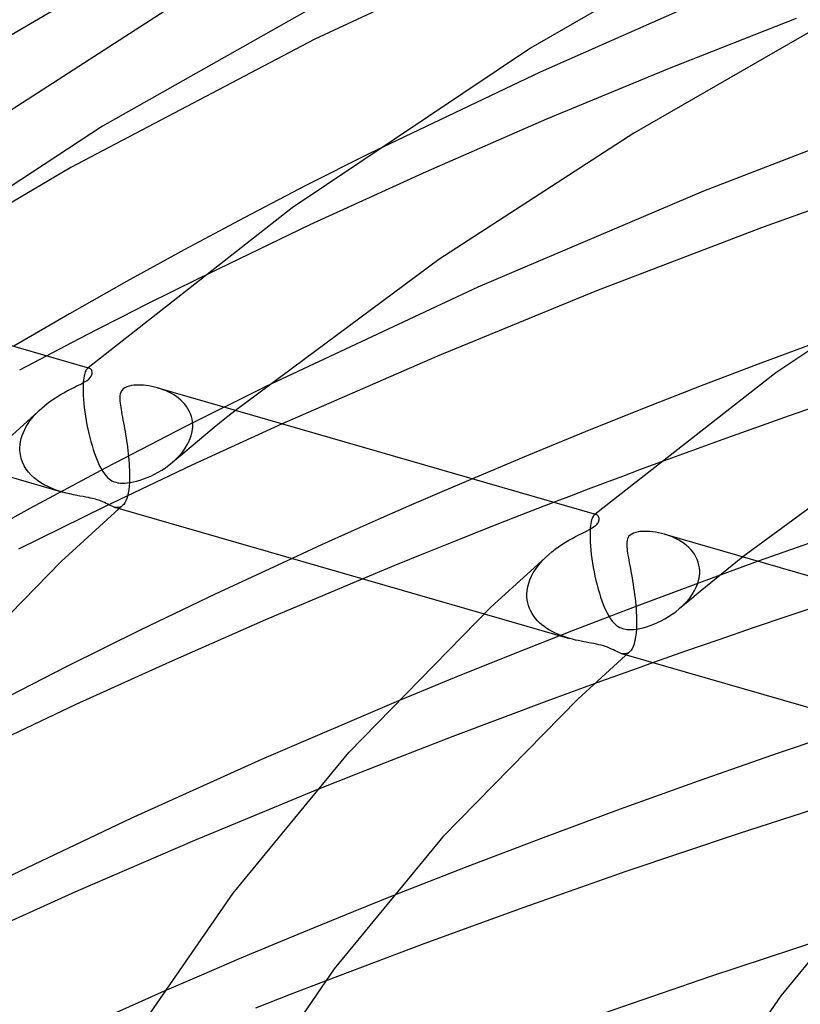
# Model space of a CAD drawing. Header units: millimetres. Extents: x -305 to 305, y -173 to 291.
# Tile 37 of 95: x -147 to -122, y 221 to 252. Entities that reach past the tile are written whole.
import ezdxf

# ---------------------------------------------------------------- set-up
doc = ezdxf.new("R2010")
doc.units = ezdxf.units.MM
doc.layers.add('HIDDEN', color=7, linetype='Continuous')
doc.layers.add('THICK', color=7, linetype='Continuous')

msp = doc.modelspace()

# ---------------------------------------------------------------- linework, layer by layer
at = {"layer": 'HIDDEN'}
for p, q in [((-139.372, 256.325), (-148.265, 251.124)), ((-124.721, 253.126), (-130.475, 250.584)), ((-122.38, 252.276), (-126.395, 250.697)), ((-130.475, 250.584), (-135.886, 247.997)), ((-126.395, 250.697), (-130.267, 249.093)), ((-130.267, 249.093), (-134.073, 247.434)), ((-134.073, 247.434), (-137.754, 245.749)), ((-137.754, 245.749), (-141.283, 244.052)), ((-146.064, 241.614), (-146.925, 241.157)), ((-144.802, 241.189), (-144.818, 241.167)), ((-144.785, 241.206), (-144.802, 241.189)), ((-144.773, 241.215), (-144.785, 241.206)), ((-144.779, 241.211), (-144.785, 241.206)), ((-144.774, 241.216), (-144.779, 241.211)), ((-144.768, 241.22), (-144.774, 241.216)), ((-144.761, 241.221), (-144.773, 241.215)), ((-144.762, 241.225), (-144.768, 241.22)), ((-144.757, 241.23), (-144.762, 241.225)), ((-144.749, 241.225), (-144.761, 241.221)), ((-144.751, 241.235), (-144.757, 241.23)), ((-144.738, 241.227), (-144.749, 241.225)), ((-144.726, 241.227), (-144.738, 241.227)), ((-144.714, 241.224), (-144.726, 241.227)), ((-144.896, 240.913), (-144.904, 240.849)), ((-144.886, 240.971), (-144.896, 240.913)), ((-144.874, 241.022), (-144.886, 240.971)), ((-144.862, 241.067), (-144.874, 241.022)), ((-144.848, 241.106), (-144.862, 241.067)), ((-144.833, 241.139), (-144.848, 241.106)), ((-144.818, 241.167), (-144.833, 241.139)), ((-144.915, 240.703), (-144.918, 240.621)), ((-144.918, 240.621), (-144.918, 240.534)), ((-144.91, 240.779), (-144.915, 240.703)), ((-144.904, 240.849), (-144.91, 240.779)), ((-142.472, 240.575), (-142.562, 240.603)), ((-142.383, 240.543), (-142.472, 240.575)), ((-139.146, 240.645), (-141.701, 239.368)), ((-144.918, 240.534), (-144.916, 240.441)), ((-144.916, 240.441), (-144.916, 240.427)), ((-144.916, 240.427), (-144.915, 240.412)), ((-144.915, 240.412), (-144.915, 240.398)), ((-144.915, 240.398), (-144.914, 240.384)), ((-144.914, 240.384), (-144.914, 240.369)), ((-144.914, 240.369), (-144.913, 240.355)), ((-144.913, 240.355), (-144.905, 240.233)), ((-142.295, 240.508), (-142.383, 240.543)), ((-142.209, 240.468), (-142.295, 240.508)), ((-142.126, 240.424), (-142.209, 240.468)), ((-142.046, 240.377), (-142.126, 240.424)), ((-141.969, 240.326), (-142.046, 240.377)), ((-141.896, 240.271), (-141.969, 240.326)), ((-141.827, 240.212), (-141.896, 240.271)), ((-120.411, 240.477), (-122.603, 239.718)), ((-146.302, 239.888), (-146.22, 239.963)), ((-144.905, 240.233), (-144.895, 240.106)), ((-144.895, 240.106), (-144.881, 239.975)), ((-144.881, 239.975), (-144.863, 239.84)), ((-141.763, 240.15), (-141.827, 240.212)), ((-141.704, 240.083), (-141.763, 240.15)), ((-141.649, 240.014), (-141.704, 240.083)), ((-141.601, 239.94), (-141.649, 240.014)), ((-141.559, 239.863), (-141.601, 239.94)), ((-146.594, 239.559), (-146.528, 239.645)), ((-146.528, 239.645), (-146.457, 239.728)), ((-146.457, 239.728), (-146.381, 239.809)), ((-146.381, 239.809), (-146.302, 239.888)), ((-144.863, 239.84), (-144.843, 239.705)), ((-144.843, 239.705), (-144.82, 239.568)), ((-141.523, 239.783), (-141.559, 239.863)), ((-141.494, 239.701), (-141.523, 239.783)), ((-141.473, 239.616), (-141.494, 239.701)), ((-141.458, 239.529), (-141.473, 239.616)), ((-140.435, 239.618), (-140.771, 239.344)), ((-140.096, 239.891), (-140.435, 239.618)), ((-122.603, 239.718), (-124.7, 238.972)), ((-146.761, 239.287), (-146.711, 239.38)), ((-146.711, 239.38), (-146.655, 239.47)), ((-146.655, 239.47), (-146.594, 239.559)), ((-144.82, 239.568), (-144.795, 239.432)), ((-144.795, 239.432), (-144.767, 239.297)), ((-141.701, 239.368), (-144.198, 238.076)), ((-138.621, 239.465), (-141.48, 238.156)), ((-141.468, 239.219), (-141.453, 239.356)), ((-141.452, 239.441), (-141.458, 239.529)), ((-141.453, 239.356), (-141.452, 239.37)), ((-141.452, 239.427), (-141.452, 239.441)), ((-141.451, 239.413), (-141.452, 239.427)), ((-141.452, 239.398), (-141.451, 239.413)), ((-141.452, 239.384), (-141.452, 239.398)), ((-141.452, 239.37), (-141.452, 239.384)), ((-140.771, 239.344), (-141.105, 239.07)), ((-146.893, 238.904), (-146.871, 239)), ((-146.871, 239), (-146.841, 239.097)), ((-146.841, 239.097), (-146.804, 239.193)), ((-146.804, 239.193), (-146.761, 239.287)), ((-144.767, 239.297), (-144.737, 239.163)), ((-144.737, 239.163), (-144.705, 239.031)), ((-144.705, 239.031), (-144.67, 238.901)), ((-141.549, 238.949), (-141.501, 239.083)), ((-141.501, 239.083), (-141.468, 239.219)), ((-141.105, 239.07), (-141.437, 238.795)), ((-146.914, 238.711), (-146.907, 238.807)), ((-146.914, 238.696), (-146.914, 238.711)), ((-146.914, 238.681), (-146.914, 238.696)), ((-146.914, 238.667), (-146.914, 238.681)), ((-146.907, 238.807), (-146.893, 238.904)), ((-144.67, 238.901), (-144.634, 238.775)), ((-144.634, 238.775), (-144.595, 238.651)), ((-141.777, 238.57), (-141.689, 238.691)), ((-141.437, 238.795), (-141.767, 238.519)), ((-141.689, 238.691), (-141.612, 238.818)), ((-141.612, 238.818), (-141.549, 238.949)), ((-124.7, 238.972), (-126.786, 238.209)), ((-146.914, 238.652), (-146.914, 238.667)), ((-146.913, 238.637), (-146.914, 238.652)), ((-146.913, 238.623), (-146.913, 238.637)), ((-146.899, 238.495), (-146.913, 238.623)), ((-146.872, 238.372), (-146.899, 238.495)), ((-146.831, 238.254), (-146.872, 238.372)), ((-144.595, 238.651), (-144.555, 238.532)), ((-144.555, 238.532), (-144.514, 238.419)), ((-144.514, 238.419), (-144.471, 238.312)), ((-141.767, 238.519), (-142.095, 238.243)), ((-141.982, 238.344), (-141.875, 238.454)), ((-141.875, 238.454), (-141.777, 238.57)), ((-148.279, 238.09), (-145.561, 237.305)), ((-146.777, 238.142), (-146.831, 238.254)), ((-146.712, 238.035), (-146.777, 238.142)), ((-144.198, 238.076), (-146.603, 236.786)), ((-144.471, 238.312), (-144.428, 238.212)), ((-144.428, 238.212), (-144.383, 238.119)), ((-144.383, 238.119), (-144.336, 238.033)), ((-141.48, 238.156), (-144.236, 236.844)), ((-142.429, 238), (-142.315, 238.074)), ((-142.315, 238.074), (-142.204, 238.155)), ((-142.204, 238.155), (-142.097, 238.241)), ((-142.097, 238.241), (-141.982, 238.344)), ((-146.636, 237.936), (-146.712, 238.035)), ((-146.552, 237.843), (-146.636, 237.936)), ((-146.459, 237.757), (-146.552, 237.843)), ((-146.359, 237.678), (-146.459, 237.757)), ((-144.336, 238.033), (-144.289, 237.955)), ((-144.289, 237.955), (-144.24, 237.885)), ((-144.24, 237.885), (-144.19, 237.822)), ((-144.19, 237.822), (-144.14, 237.769)), ((-144.14, 237.769), (-144.092, 237.727)), ((-143.004, 237.721), (-142.891, 237.765)), ((-142.891, 237.765), (-142.776, 237.814)), ((-142.776, 237.814), (-142.66, 237.87)), ((-142.66, 237.87), (-142.544, 237.932)), ((-142.544, 237.932), (-142.429, 238)), ((-146.252, 237.605), (-146.359, 237.678)), ((-146.142, 237.54), (-146.252, 237.605)), ((-146.028, 237.481), (-146.142, 237.54)), ((-145.912, 237.429), (-146.028, 237.481)), ((-144.092, 237.727), (-144.046, 237.693)), ((-144.046, 237.693), (-144.003, 237.667)), ((-144.003, 237.667), (-143.962, 237.647)), ((-143.962, 237.647), (-143.92, 237.63)), ((-143.92, 237.63), (-143.876, 237.616)), ((-143.876, 237.616), (-143.831, 237.605)), ((-143.831, 237.605), (-143.783, 237.596)), ((-143.783, 237.596), (-143.731, 237.591)), ((-143.731, 237.591), (-143.672, 237.588)), ((-143.672, 237.588), (-143.602, 237.589)), ((-143.602, 237.589), (-143.521, 237.595)), ((-143.521, 237.595), (-143.427, 237.608)), ((-143.427, 237.608), (-143.327, 237.627)), ((-143.327, 237.627), (-143.223, 237.652)), ((-143.223, 237.652), (-143.115, 237.683)), ((-143.115, 237.683), (-143.004, 237.721)), ((-132.609, 237.73), (-133.575, 237.316)), ((-145.795, 237.382), (-145.912, 237.429)), ((-145.677, 237.341), (-145.795, 237.382)), ((-145.56, 237.305), (-145.677, 237.341)), ((-145.446, 237.274), (-145.56, 237.305)), ((-145.333, 237.247), (-145.446, 237.274)), ((-145.224, 237.223), (-145.333, 237.247)), ((-145.117, 237.201), (-145.224, 237.223)), ((-145.014, 237.182), (-145.117, 237.201)), ((-144.915, 237.164), (-145.014, 237.182)), ((-144.825, 237.148), (-144.915, 237.164)), ((-144.746, 237.133), (-144.825, 237.148)), ((-144.679, 237.119), (-144.746, 237.133)), ((-133.575, 237.316), (-134.536, 236.9)), ((-144.236, 236.844), (-146.954, 235.502)), ((-144.622, 237.106), (-144.679, 237.119)), ((-144.569, 237.094), (-144.622, 237.106)), ((-144.52, 237.08), (-144.569, 237.094)), ((-144.473, 237.067), (-144.52, 237.08)), ((-144.429, 237.052), (-144.473, 237.067)), ((-144.386, 237.037), (-144.429, 237.052)), ((-144.34, 237.019), (-144.386, 237.037)), ((-144.291, 236.999), (-144.34, 237.019)), ((-144.24, 236.975), (-144.291, 236.999)), ((-144.185, 236.949), (-144.24, 236.975)), ((-144.131, 236.922), (-144.185, 236.949)), ((-144.079, 236.896), (-144.131, 236.922)), ((-144.027, 236.872), (-144.079, 236.896)), ((-143.978, 236.851), (-144.027, 236.872)), ((-143.929, 236.834), (-143.978, 236.851)), ((-143.881, 236.823), (-143.929, 236.834)), ((-143.929, 236.834), (-143.771, 236.789)), ((-143.835, 236.819), (-143.881, 236.823)), ((-143.79, 236.821), (-143.835, 236.819)), ((-143.748, 236.832), (-143.79, 236.821)), ((-143.707, 236.851), (-143.748, 236.832)), ((-143.67, 236.879), (-143.707, 236.851)), ((-134.536, 236.9), (-135.492, 236.481)), ((-130.029, 236.985), (-131.061, 236.585)), ((-146.603, 236.786), (-148.912, 235.501)), ((-131.061, 236.585), (-132.085, 236.184)), ((-128.814, 236.508), (-128.83, 236.47)), ((-128.798, 236.538), (-128.814, 236.508)), ((-128.781, 236.563), (-128.798, 236.538)), ((-128.763, 236.581), (-128.781, 236.563)), ((-128.751, 236.59), (-128.763, 236.581)), ((-128.757, 236.586), (-128.763, 236.581)), ((-128.751, 236.591), (-128.757, 236.586)), ((-128.739, 236.596), (-128.751, 236.59)), ((-128.746, 236.595), (-128.751, 236.591)), ((-128.74, 236.6), (-128.746, 236.595)), ((-128.735, 236.605), (-128.74, 236.6)), ((-128.727, 236.6), (-128.739, 236.596)), ((-128.729, 236.61), (-128.735, 236.605)), ((-128.715, 236.602), (-128.727, 236.6)), ((-128.704, 236.601), (-128.715, 236.602)), ((-128.692, 236.599), (-128.704, 236.601)), ((-135.492, 236.481), (-136.44, 236.06)), ((-128.878, 236.251), (-128.886, 236.177)), ((-128.869, 236.316), (-128.878, 236.251)), ((-128.857, 236.375), (-128.869, 236.316)), ((-128.844, 236.426), (-128.857, 236.375)), ((-128.83, 236.47), (-128.844, 236.426)), ((-136.44, 236.06), (-137.381, 235.637)), ((-132.085, 236.184), (-133.1, 235.781)), ((-128.891, 236.097), (-128.895, 236.009)), ((-128.895, 236.009), (-128.895, 235.916)), ((-128.895, 235.916), (-128.894, 235.815)), ((-128.886, 236.177), (-128.891, 236.097)), ((-126.447, 235.949), (-126.542, 235.978)), ((-126.353, 235.915), (-126.447, 235.949)), ((-126.261, 235.877), (-126.353, 235.915)), ((-137.381, 235.637), (-138.313, 235.213)), ((-133.1, 235.781), (-134.104, 235.378)), ((-128.894, 235.815), (-128.893, 235.801)), ((-128.893, 235.801), (-128.893, 235.787)), ((-128.893, 235.787), (-128.892, 235.773)), ((-128.892, 235.773), (-128.891, 235.758)), ((-128.891, 235.758), (-128.891, 235.744)), ((-128.891, 235.744), (-128.89, 235.729)), ((-128.89, 235.729), (-128.882, 235.604)), ((-128.882, 235.604), (-128.871, 235.474)), ((-126.171, 235.835), (-126.261, 235.877)), ((-126.084, 235.788), (-126.171, 235.835)), ((-126, 235.737), (-126.084, 235.788)), ((-125.92, 235.681), (-126, 235.737)), ((-125.845, 235.622), (-125.92, 235.681)), ((-125.774, 235.558), (-125.845, 235.622)), ((-134.104, 235.378), (-135.097, 234.974)), ((-130.295, 235.248), (-130.2, 235.336)), ((-128.871, 235.474), (-128.857, 235.339)), ((-128.857, 235.339), (-128.839, 235.201)), ((-125.708, 235.49), (-125.774, 235.558)), ((-125.649, 235.418), (-125.708, 235.49)), ((-125.595, 235.341), (-125.649, 235.418)), ((-125.548, 235.261), (-125.595, 235.341)), ((-125.508, 235.177), (-125.548, 235.261)), ((-124.065, 235.263), (-124.406, 234.991)), ((-135.097, 234.974), (-136.08, 234.569)), ((-130.623, 234.86), (-130.55, 234.962)), ((-130.55, 234.962), (-130.471, 235.061)), ((-130.471, 235.061), (-130.386, 235.156)), ((-130.386, 235.156), (-130.295, 235.248)), ((-128.839, 235.201), (-128.818, 235.062)), ((-128.818, 235.062), (-128.794, 234.923)), ((-123.58, 235.123), (-125.548, 234.402)), ((-125.476, 235.09), (-125.508, 235.177)), ((-125.452, 235.001), (-125.476, 235.09)), ((-125.436, 234.909), (-125.452, 235.001)), ((-124.406, 234.991), (-124.744, 234.717)), ((-130.795, 234.536), (-130.746, 234.646)), ((-130.746, 234.646), (-130.688, 234.754)), ((-130.688, 234.754), (-130.623, 234.86)), ((-128.794, 234.923), (-128.768, 234.784)), ((-128.768, 234.784), (-128.739, 234.645)), ((-128.739, 234.645), (-128.708, 234.509)), ((-125.446, 234.594), (-125.43, 234.73)), ((-125.429, 234.815), (-125.436, 234.909)), ((-125.43, 234.73), (-125.429, 234.745)), ((-125.429, 234.801), (-125.429, 234.815)), ((-125.429, 234.787), (-125.429, 234.801)), ((-125.429, 234.773), (-125.429, 234.787)), ((-125.429, 234.759), (-125.429, 234.773)), ((-125.429, 234.745), (-125.429, 234.759)), ((-124.744, 234.717), (-125.081, 234.443)), ((-130.863, 234.312), (-130.834, 234.424)), ((-130.834, 234.424), (-130.795, 234.536)), ((-128.708, 234.509), (-128.674, 234.374)), ((-128.674, 234.374), (-128.639, 234.243)), ((-125.548, 234.402), (-127.499, 233.67)), ((-125.59, 234.193), (-125.526, 234.324)), ((-125.526, 234.324), (-125.478, 234.458)), ((-125.478, 234.458), (-125.446, 234.594)), ((-125.081, 234.443), (-125.414, 234.168)), ((-130.891, 234.086), (-130.883, 234.199)), ((-130.891, 234.071), (-130.891, 234.086)), ((-130.891, 234.056), (-130.891, 234.071)), ((-130.891, 234.041), (-130.891, 234.056)), ((-130.891, 234.026), (-130.891, 234.041)), ((-130.891, 234.012), (-130.891, 234.026)), ((-130.89, 233.997), (-130.891, 234.012)), ((-130.883, 234.199), (-130.863, 234.312)), ((-128.639, 234.243), (-128.601, 234.114)), ((-128.601, 234.114), (-128.561, 233.989)), ((-125.754, 233.944), (-125.666, 234.066)), ((-125.414, 234.168), (-125.746, 233.892)), ((-125.666, 234.066), (-125.59, 234.193)), ((-130.881, 233.902), (-130.89, 233.997)), ((-130.865, 233.81), (-130.881, 233.902)), ((-130.841, 233.719), (-130.865, 233.81)), ((-130.809, 233.631), (-130.841, 233.719)), ((-128.561, 233.989), (-128.52, 233.869)), ((-128.52, 233.869), (-128.477, 233.756)), ((-128.477, 233.756), (-128.434, 233.65)), ((-126.076, 233.615), (-125.96, 233.718)), ((-125.746, 233.892), (-126.074, 233.616)), ((-125.96, 233.718), (-125.853, 233.828)), ((-125.853, 233.828), (-125.754, 233.944)), ((-121.46, 233.78), (-122.616, 233.394)), ((-132.245, 233.461), (-129.539, 232.68)), ((-130.77, 233.546), (-130.809, 233.631)), ((-130.725, 233.465), (-130.77, 233.546)), ((-130.673, 233.387), (-130.725, 233.465)), ((-127.499, 233.67), (-129.428, 232.929)), ((-128.434, 233.65), (-128.389, 233.55)), ((-128.389, 233.55), (-128.343, 233.459)), ((-128.343, 233.459), (-128.295, 233.375)), ((-126.414, 233.371), (-126.299, 233.446)), ((-126.299, 233.446), (-126.185, 233.527)), ((-126.185, 233.527), (-126.076, 233.615)), ((-122.616, 233.394), (-123.741, 233.013)), ((-130.617, 233.314), (-130.673, 233.387)), ((-130.554, 233.243), (-130.617, 233.314)), ((-130.487, 233.177), (-130.554, 233.243)), ((-130.416, 233.114), (-130.487, 233.177)), ((-130.34, 233.055), (-130.416, 233.114)), ((-128.295, 233.375), (-128.246, 233.298)), ((-128.246, 233.298), (-128.196, 233.23)), ((-128.196, 233.23), (-128.145, 233.171)), ((-128.145, 233.171), (-128.095, 233.122)), ((-128.095, 233.122), (-128.047, 233.084)), ((-128.047, 233.084), (-128.001, 233.054)), ((-127.112, 233.053), (-126.999, 233.09)), ((-126.999, 233.09), (-126.884, 233.133)), ((-126.884, 233.133), (-126.767, 233.183)), ((-126.767, 233.183), (-126.65, 233.239)), ((-126.65, 233.239), (-126.532, 233.302)), ((-126.532, 233.302), (-126.414, 233.371)), ((-129.428, 232.929), (-131.327, 232.182)), ((-130.261, 233), (-130.34, 233.055)), ((-130.179, 232.948), (-130.261, 233)), ((-130.094, 232.9), (-130.179, 232.948)), ((-130.005, 232.856), (-130.094, 232.9)), ((-129.915, 232.814), (-130.005, 232.856)), ((-129.822, 232.776), (-129.915, 232.814)), ((-129.728, 232.741), (-129.822, 232.776)), ((-128.001, 233.054), (-127.958, 233.03)), ((-127.958, 233.03), (-127.916, 233.012)), ((-127.916, 233.012), (-127.872, 232.996)), ((-127.872, 232.996), (-127.826, 232.983)), ((-127.826, 232.983), (-127.778, 232.974)), ((-127.778, 232.974), (-127.727, 232.967)), ((-127.727, 232.967), (-127.669, 232.963)), ((-127.669, 232.963), (-127.601, 232.963)), ((-127.601, 232.963), (-127.521, 232.968)), ((-127.521, 232.968), (-127.427, 232.979)), ((-127.427, 232.979), (-127.326, 232.997)), ((-127.326, 232.997), (-127.221, 233.022)), ((-127.221, 233.022), (-127.112, 233.053)), ((-123.741, 233.013), (-124.829, 232.64)), ((-129.633, 232.709), (-129.728, 232.741)), ((-129.539, 232.68), (-129.633, 232.709)), ((-129.446, 232.655), (-129.539, 232.68)), ((-129.355, 232.632), (-129.446, 232.655)), ((-129.267, 232.612), (-129.355, 232.632)), ((-129.18, 232.593), (-129.267, 232.612)), ((-129.096, 232.577), (-129.18, 232.593)), ((-129.016, 232.561), (-129.096, 232.577)), ((-128.936, 232.547), (-129.016, 232.561)), ((-128.854, 232.532), (-128.936, 232.547)), ((-128.773, 232.517), (-128.854, 232.532)), ((-128.693, 232.501), (-128.773, 232.517)), ((-128.616, 232.485), (-128.693, 232.501)), ((-128.542, 232.467), (-128.616, 232.485)), ((-128.472, 232.448), (-128.542, 232.467)), ((-124.829, 232.64), (-125.876, 232.276)), ((-131.327, 232.182), (-133.191, 231.432)), ((-128.404, 232.426), (-128.472, 232.448)), ((-128.339, 232.402), (-128.404, 232.426)), ((-128.275, 232.376), (-128.339, 232.402)), ((-128.214, 232.348), (-128.275, 232.376)), ((-128.156, 232.32), (-128.214, 232.348)), ((-128.101, 232.292), (-128.156, 232.32)), ((-128.05, 232.267), (-128.101, 232.292)), ((-128.001, 232.244), (-128.05, 232.267)), ((-127.954, 232.225), (-128.001, 232.244)), ((-127.907, 232.209), (-127.954, 232.225)), ((-127.861, 232.198), (-127.907, 232.209)), ((-127.907, 232.209), (-127.749, 232.163)), ((-127.816, 232.194), (-127.861, 232.198)), ((-127.772, 232.196), (-127.816, 232.194)), ((-127.729, 232.206), (-127.772, 232.196)), ((-127.688, 232.224), (-127.729, 232.206)), ((-127.649, 232.252), (-127.688, 232.224)), ((-125.876, 232.276), (-126.894, 231.917)), ((-133.191, 231.432), (-135.02, 230.677)), ((-128.76, 231.246), (-130.26, 230.697)), ((-130.26, 230.697), (-131.75, 230.14)), ((-131.75, 230.14), (-133.23, 229.579)), ((-133.23, 229.579), (-134.696, 229.013)), ((-134.696, 229.013), (-136.146, 228.444)), ((-136.146, 228.444), (-137.577, 227.872)), ((-135.16, 224.532), (-136.384, 224.04)), ((-136.384, 224.04), (-137.592, 223.548)), ((-137.592, 223.548), (-138.788, 223.053)), ((-138.788, 223.053), (-139.981, 222.552)), ((-139.981, 222.552), (-141.17, 222.045)), ((-141.17, 222.045), (-142.352, 221.534)), ((-137.261, 221.855), (-138.37, 221.426)), ((-138.37, 221.426), (-139.469, 220.995))]:
    msp.add_line(p, q, dxfattribs=at)
at = {"layer": 'THICK'}
for p, q in [((-122.466, 256.125), (-130.775, 251.342)), ((-129.247, 255.524), (-137.589, 251.618)), ((-139.45, 254.378), (-147.485, 249.193)), ((-135.115, 254.063), (-144.3, 248.874)), ((-121.856, 251.909), (-127.508, 248.655)), ((-137.589, 251.618), (-145.302, 247.564)), ((-130.775, 251.342), (-138.305, 246.289)), ((-117.761, 249.737), (-125.31, 246.821)), ((-144.3, 248.874), (-152.515, 243.476)), ((-127.508, 248.655), (-133.672, 244.656)), ((-135.886, 247.997), (-137.878, 246.992)), ((-145.302, 247.564), (-152.335, 243.424)), ((-118.019, 247.619), (-123.427, 245.679)), ((-137.878, 246.992), (-139.83, 245.978)), ((-125.31, 246.821), (-132.441, 243.782)), ((-138.305, 246.289), (-144.751, 241.235)), ((-139.83, 245.978), (-141.723, 244.967)), ((-123.427, 245.679), (-128.686, 243.663)), ((-116.364, 245.542), (-123.021, 241.077)), ((-141.723, 244.967), (-143.547, 243.962)), ((-156.846, 244.726), (-144.715, 241.224)), ((-133.672, 244.656), (-140.096, 239.891)), ((-141.283, 244.052), (-142.092, 243.65)), ((-143.547, 243.962), (-145.342, 242.946)), ((-132.441, 243.782), (-139.146, 240.645)), ((-128.686, 243.663), (-133.717, 241.604)), ((-142.092, 243.65), (-142.898, 243.246)), ((-142.898, 243.246), (-143.699, 242.839)), ((-145.342, 242.946), (-147.109, 241.916)), ((-143.699, 242.839), (-144.495, 242.432)), ((-144.495, 242.432), (-145.283, 242.023)), ((-145.283, 242.023), (-146.064, 241.614)), ((-121.594, 242.092), (-123.497, 241.381)), ((-133.717, 241.604), (-138.621, 239.465)), ((-144.698, 241.217), (-144.714, 241.224)), ((-144.682, 241.206), (-144.698, 241.217)), ((-144.667, 241.191), (-144.682, 241.206)), ((-144.655, 241.173), (-144.667, 241.191)), ((-144.644, 241.152), (-144.655, 241.173)), ((-123.497, 241.381), (-125.378, 240.662)), ((-144.787, 240.839), (-144.734, 240.88)), ((-144.734, 240.88), (-144.688, 240.927)), ((-144.688, 240.927), (-144.656, 240.971)), ((-144.656, 240.971), (-144.638, 241.012)), ((-144.636, 241.129), (-144.644, 241.152)), ((-144.638, 241.012), (-144.63, 241.048)), ((-144.631, 241.104), (-144.636, 241.129)), ((-144.628, 241.079), (-144.631, 241.104)), ((-144.63, 241.048), (-144.628, 241.079)), ((-123.021, 241.077), (-128.729, 236.61)), ((-145.355, 240.536), (-145.276, 240.576)), ((-145.276, 240.576), (-145.201, 240.614)), ((-145.201, 240.614), (-145.13, 240.65)), ((-145.13, 240.65), (-145.062, 240.684)), ((-145.062, 240.684), (-144.991, 240.72)), ((-144.991, 240.72), (-144.92, 240.758)), ((-144.92, 240.758), (-144.851, 240.798)), ((-144.851, 240.798), (-144.787, 240.839)), ((-143.652, 240.568), (-143.695, 240.522)), ((-143.597, 240.607), (-143.652, 240.568)), ((-143.532, 240.637), (-143.597, 240.607)), ((-143.46, 240.659), (-143.532, 240.637)), ((-143.385, 240.674), (-143.46, 240.659)), ((-143.312, 240.683), (-143.385, 240.674)), ((-143.242, 240.688), (-143.312, 240.683)), ((-143.167, 240.69), (-143.242, 240.688)), ((-143.089, 240.689), (-143.167, 240.69)), ((-143.007, 240.684), (-143.089, 240.689)), ((-142.922, 240.675), (-143.007, 240.684)), ((-142.835, 240.663), (-142.922, 240.675)), ((-142.745, 240.647), (-142.835, 240.663)), ((-142.654, 240.627), (-142.745, 240.647)), ((-142.562, 240.603), (-142.654, 240.627)), ((-142.556, 240.601), (-128.693, 236.599)), ((-125.378, 240.662), (-127.232, 239.936)), ((-145.873, 240.231), (-145.784, 240.29)), ((-145.784, 240.29), (-145.695, 240.345)), ((-145.695, 240.345), (-145.607, 240.398)), ((-145.607, 240.398), (-145.521, 240.447)), ((-145.521, 240.447), (-145.437, 240.493)), ((-145.437, 240.493), (-145.355, 240.536)), ((-143.754, 240.351), (-143.757, 240.292)), ((-143.757, 240.292), (-143.756, 240.236)), ((-143.756, 240.236), (-143.752, 240.18)), ((-143.744, 240.41), (-143.754, 240.351)), ((-143.725, 240.468), (-143.744, 240.41)), ((-143.695, 240.522), (-143.725, 240.468)), ((-148.357, 238.017), (-146.221, 239.963)), ((-146.22, 239.963), (-146.137, 240.034)), ((-146.137, 240.034), (-146.05, 240.103)), ((-146.05, 240.103), (-145.962, 240.169)), ((-145.962, 240.169), (-145.873, 240.231)), ((-143.752, 240.18), (-143.746, 240.119)), ((-143.746, 240.119), (-143.738, 240.055)), ((-143.738, 240.055), (-143.728, 239.986)), ((-143.728, 239.986), (-143.715, 239.914)), ((-127.232, 239.936), (-129.053, 239.207)), ((-143.715, 239.914), (-143.702, 239.837)), ((-143.702, 239.837), (-143.687, 239.756)), ((-143.687, 239.756), (-143.671, 239.672)), ((-143.671, 239.672), (-143.655, 239.586)), ((-143.655, 239.586), (-143.638, 239.497)), ((-143.638, 239.497), (-143.622, 239.406)), ((-143.622, 239.406), (-143.605, 239.313)), ((-143.605, 239.313), (-143.588, 239.219)), ((-118.375, 239.447), (-124.065, 235.263)), ((-143.588, 239.219), (-143.572, 239.123)), ((-143.572, 239.123), (-143.556, 239.025)), ((-143.556, 239.025), (-143.541, 238.926)), ((-129.053, 239.207), (-130.837, 238.474)), ((-143.541, 238.926), (-143.526, 238.825)), ((-143.526, 238.825), (-143.513, 238.723)), ((-143.513, 238.723), (-143.5, 238.621)), ((-143.5, 238.621), (-143.488, 238.518)), ((-143.488, 238.518), (-143.478, 238.414)), ((-143.478, 238.414), (-143.469, 238.311)), ((-130.837, 238.474), (-132.609, 237.73)), ((-143.469, 238.311), (-143.461, 238.207)), ((-143.461, 238.207), (-143.455, 238.104)), ((-143.455, 238.104), (-143.451, 238.002)), ((-126.786, 238.209), (-127.331, 238.007)), ((-143.451, 238.002), (-143.448, 237.903)), ((-143.448, 237.805), (-143.449, 237.711)), ((-143.448, 237.903), (-143.448, 237.805)), ((-127.873, 237.804), (-128.415, 237.6)), ((-127.331, 238.007), (-127.873, 237.804)), ((-143.462, 237.499), (-143.475, 237.383)), ((-143.453, 237.624), (-143.462, 237.499)), ((-143.452, 237.638), (-143.453, 237.624)), ((-143.451, 237.652), (-143.452, 237.638)), ((-143.45, 237.681), (-143.451, 237.667)), ((-143.451, 237.667), (-143.451, 237.652)), ((-143.449, 237.711), (-143.45, 237.696)), ((-143.45, 237.696), (-143.45, 237.681)), ((-128.415, 237.6), (-128.955, 237.396)), ((-143.513, 237.183), (-143.538, 237.1)), ((-143.492, 237.278), (-143.513, 237.183)), ((-143.475, 237.383), (-143.492, 237.278)), ((-129.493, 237.191), (-130.029, 236.985)), ((-128.955, 237.396), (-129.493, 237.191)), ((-143.669, 236.879), (-145.61, 235.109)), ((-143.632, 236.918), (-143.669, 236.879)), ((-143.598, 236.968), (-143.632, 236.918)), ((-143.566, 237.028), (-143.598, 236.968)), ((-143.538, 237.1), (-143.566, 237.028)), ((-143.771, 236.789), (-132.245, 233.461)), ((-128.676, 236.592), (-128.692, 236.599)), ((-128.661, 236.581), (-128.676, 236.592)), ((-128.647, 236.567), (-128.661, 236.581)), ((-128.634, 236.55), (-128.647, 236.567)), ((-128.624, 236.531), (-128.634, 236.55)), ((-128.616, 236.509), (-128.624, 236.531)), ((-128.61, 236.486), (-128.616, 236.509)), ((-119.424, 236.587), (-123.58, 235.123)), ((-128.847, 236.162), (-128.794, 236.195)), ((-128.794, 236.195), (-128.75, 236.226)), ((-128.75, 236.226), (-128.713, 236.255)), ((-128.713, 236.255), (-128.684, 236.283)), ((-128.684, 236.283), (-128.66, 236.31)), ((-128.66, 236.31), (-128.64, 236.338)), ((-128.64, 236.338), (-128.624, 236.369)), ((-128.624, 236.369), (-128.613, 236.4)), ((-128.613, 236.4), (-128.608, 236.431)), ((-128.607, 236.46), (-128.61, 236.486)), ((-128.608, 236.431), (-128.607, 236.46)), ((-129.458, 235.844), (-129.353, 235.9)), ((-129.353, 235.9), (-129.253, 235.952)), ((-129.253, 235.952), (-129.157, 236)), ((-129.157, 236), (-129.068, 236.045)), ((-129.068, 236.045), (-128.985, 236.087)), ((-128.985, 236.087), (-128.911, 236.126)), ((-128.911, 236.126), (-128.847, 236.162)), ((-127.664, 235.909), (-127.69, 235.87)), ((-127.631, 235.943), (-127.664, 235.909)), ((-127.579, 235.98), (-127.631, 235.943)), ((-127.518, 236.009), (-127.579, 235.98)), ((-127.45, 236.031), (-127.518, 236.009)), ((-127.379, 236.046), (-127.45, 236.031)), ((-127.307, 236.057), (-127.379, 236.046)), ((-127.236, 236.062), (-127.307, 236.057)), ((-127.161, 236.065), (-127.236, 236.062)), ((-127.082, 236.064), (-127.161, 236.065)), ((-126.998, 236.06), (-127.082, 236.064)), ((-126.911, 236.052), (-126.998, 236.06)), ((-126.821, 236.04), (-126.911, 236.052)), ((-126.729, 236.023), (-126.821, 236.04)), ((-126.636, 236.003), (-126.729, 236.023)), ((-126.542, 235.978), (-126.636, 236.003)), ((-126.534, 235.976), (-112.671, 231.974)), ((-129.998, 235.501), (-129.892, 235.577)), ((-129.892, 235.577), (-129.784, 235.651)), ((-129.784, 235.651), (-129.674, 235.72)), ((-129.674, 235.72), (-129.565, 235.784)), ((-129.565, 235.784), (-129.458, 235.844)), ((-127.731, 235.735), (-127.735, 235.683)), ((-127.735, 235.683), (-127.735, 235.628)), ((-127.735, 235.628), (-127.732, 235.57)), ((-127.732, 235.57), (-127.726, 235.509)), ((-127.723, 235.784), (-127.731, 235.735)), ((-127.71, 235.829), (-127.723, 235.784)), ((-127.69, 235.87), (-127.71, 235.829)), ((-132.025, 233.671), (-130.2, 235.336)), ((-130.2, 235.336), (-130.101, 235.42)), ((-130.101, 235.42), (-129.998, 235.501)), ((-127.726, 235.509), (-127.718, 235.446)), ((-127.718, 235.446), (-127.709, 235.38)), ((-127.709, 235.38), (-127.697, 235.309)), ((-127.697, 235.309), (-127.684, 235.234)), ((-145.61, 235.109), (-150.423, 230.196)), ((-138.313, 235.213), (-140.739, 234.084)), ((-127.684, 235.234), (-127.67, 235.155)), ((-127.67, 235.155), (-127.654, 235.072)), ((-127.654, 235.072), (-127.638, 234.986)), ((-127.638, 234.986), (-127.621, 234.895)), ((-127.621, 234.895), (-127.603, 234.801)), ((-127.603, 234.801), (-127.585, 234.703)), ((-127.585, 234.703), (-127.568, 234.602)), ((-136.08, 234.569), (-139.156, 233.268)), ((-127.568, 234.602), (-127.55, 234.499)), ((-127.55, 234.499), (-127.533, 234.393)), ((-127.533, 234.393), (-127.517, 234.286)), ((-140.739, 234.084), (-143.095, 232.951)), ((-127.517, 234.286), (-127.501, 234.178)), ((-127.501, 234.178), (-127.486, 234.068)), ((-127.486, 234.068), (-127.473, 233.957)), ((-127.473, 233.957), (-127.461, 233.845)), ((-127.461, 233.845), (-127.45, 233.733)), ((-127.45, 233.733), (-127.441, 233.621)), ((-136.522, 229.079), (-132.025, 233.671)), ((-127.441, 233.621), (-127.434, 233.511)), ((-127.434, 233.511), (-127.429, 233.401)), ((-127.429, 233.401), (-127.426, 233.293)), ((-139.156, 233.268), (-142.188, 231.936)), ((-127.425, 233.187), (-127.427, 233.085)), ((-127.427, 233.085), (-127.427, 233.071)), ((-127.426, 233.293), (-127.425, 233.187)), ((-143.095, 232.951), (-145.429, 231.791)), ((-127.44, 232.859), (-127.456, 232.73)), ((-127.43, 232.998), (-127.44, 232.859)), ((-127.429, 233.013), (-127.43, 232.998)), ((-127.428, 233.041), (-127.429, 233.027)), ((-127.429, 233.027), (-127.429, 233.013)), ((-127.427, 233.071), (-127.428, 233.056)), ((-127.428, 233.056), (-127.428, 233.041)), ((-127.502, 232.516), (-127.532, 232.429)), ((-127.477, 232.616), (-127.502, 232.516)), ((-127.456, 232.73), (-127.477, 232.616)), ((-127.646, 232.255), (-129.279, 230.763)), ((-127.749, 232.163), (-116.205, 228.831)), ((-127.605, 232.299), (-127.646, 232.255)), ((-127.567, 232.357), (-127.605, 232.299)), ((-127.532, 232.429), (-127.567, 232.357)), ((-142.188, 231.936), (-145.144, 230.59)), ((-126.894, 231.917), (-127.205, 231.806)), ((-145.429, 231.791), (-147.72, 230.616)), ((-127.828, 231.583), (-128.139, 231.471)), ((-127.517, 231.694), (-127.828, 231.583)), ((-127.205, 231.806), (-127.517, 231.694)), ((-128.45, 231.359), (-128.76, 231.246)), ((-128.139, 231.471), (-128.45, 231.359)), ((-145.144, 230.59), (-147.993, 229.242)), ((-135.02, 230.677), (-139.275, 228.853)), ((-129.279, 230.763), (-133.544, 226.409)), ((-120.199, 229.984), (-122.948, 229.057)), ((-140.177, 224.636), (-136.522, 229.079)), ((-122.948, 229.057), (-125.479, 228.174)), ((-139.275, 228.853), (-143.403, 226.988)), ((-125.479, 228.174), (-127.94, 227.288)), ((-137.577, 227.872), (-141.393, 226.298)), ((-120.438, 227.728), (-124.218, 226.505)), ((-127.94, 227.288), (-130.381, 226.382)), ((-143.403, 226.988), (-147.342, 225.111)), ((-141.393, 226.298), (-145.154, 224.673)), ((-133.544, 226.409), (-136.978, 222.235)), ((-130.381, 226.382), (-132.792, 225.462)), ((-124.218, 226.505), (-127.764, 225.313)), ((-132.792, 225.462), (-135.16, 224.532)), ((-127.764, 225.313), (-130.991, 224.181)), ((-122.855, 221.389), (-119.643, 225.293)), ((-145.154, 224.673), (-148.818, 223.018)), ((-142.877, 220.717), (-140.177, 224.636)), ((-130.991, 224.181), (-134.145, 223.031)), ((-121.422, 223.212), (-125.116, 221.989)), ((-134.145, 223.031), (-137.261, 221.855)), ((-136.978, 222.235), (-139.491, 218.588)), ((-125.116, 221.989), (-128.485, 220.826)), ((-142.352, 221.534), (-145.867, 219.97)), ((-125.229, 217.942), (-122.855, 221.389))]:
    msp.add_line(p, q, dxfattribs=at)

doc.saveas('drawing.dxf')
